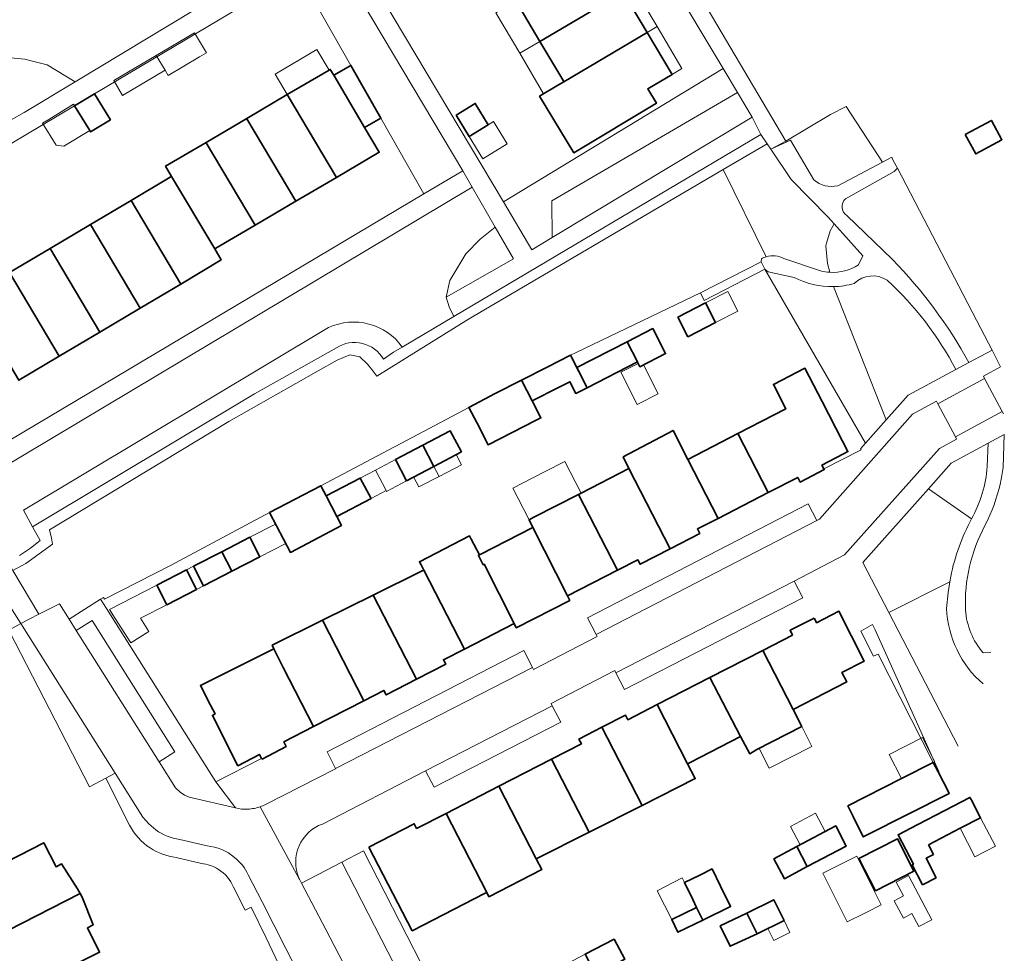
# Model space of a CAD drawing. Extents: x 147051 to 149075, y 463071 to 465537.
# Tile 123 of 229: x 148427 to 148532, y 464213 to 464312. Entities that reach past the tile are written whole.
import ezdxf

# ---------------------------------------------------------------- set-up
doc = ezdxf.new("R2010")
doc.units = 0
doc.header["$LTSCALE"] = 0.5
for name, color, linetype, lineweight in [('B-PV-GR-BEPLANTING_CULTUUR_BOSPLANTSOEN-GV', 252, 'CONTINUOUS', 18), ('B-PV-GR-BEPLANTING_CULTUUR_HEESTERS-GV', 252, 'CONTINUOUS', 18), ('B-PV-GR-GROENVOORZIENING-GV', 252, 'CONTINUOUS', 18), ('B-PV-OG-BEBOUWING-GV', 6, 'CONTINUOUS', 35), ('B-PV-OG-BEBOUWING_BASSIN-GV', 6, 'CONTINUOUS', 18), ('B-PV-OG-BEBOUWING_LUIFEL-GV', 6, 'CONTINUOUS', 18), ('B-PV-OG-TERREIN_BEGROEID-GV', 252, 'CONTINUOUS', 18), ('B-PV-OG-TERREIN_ERF-GV', 252, 'CONTINUOUS', 18), ('B-PV-VH-GESLOTENVERHARDING-GV', 252, 'CONTINUOUS', 18), ('B-PV-VH-GESLOTENVERHARDING_ASFALT-GV', 252, 'CONTINUOUS', 18), ('B-PV-VH-ONVERHARD_ZAND-GV', 252, 'CONTINUOUS', 18), ('B-PV-VH-OPENVERHARDING_BETONSTRAATSTEEN-GV', 252, 'CONTINUOUS', 18), ('B-PV-VH-OPENVERHARDING_SIERBESTRATING-GV', 252, 'CONTINUOUS', 18), ('B-PV-VH-OPENVERHARDING_STRAATBAKSTEEN-GV', 252, 'CONTINUOUS', 18), ('B-PV-VH-OPENVERHARDING_TEGEL-GV', 252, 'CONTINUOUS', 18)]:
    doc.layers.add(name, color=color, linetype=linetype, lineweight=lineweight)

msp = doc.modelspace()

# ---------------------------------------------------------------- linework, layer by layer
at = {"layer": 'B-PV-GR-BEPLANTING_CULTUUR_BOSPLANTSOEN-GV', "flags": 128}
msp.add_lwpolyline([(148506.707, 464287.313), (148502.121, 464296.556), (148475.085, 464280.681), (148465.355, 464274.637), (148464.829, 464275.336), (148464.37, 464275.882), (148463.569, 464276.693), (148462.498, 464276.893), (148461.145, 464276.316), (148459.127, 464275.176), (148449.636, 464269.817), (148430.61, 464258.313), (148430.835, 464257.415), (148430.934, 464256.77), (148428.106, 464254.736), (148426.733, 464253.991), (148429.475, 464249.337), (148431.69, 464250.466), (148432.715, 464248.811), (148436.04, 464250.93), (148436.358, 464251.132), (148436.469, 464250.934), (148443.462, 464254.51), (148453.97, 464260.134), (148459.413, 464262.99), (148475.13, 464271.304), (148477.92, 464272.78), (148480.72, 464274.202), (148483.519, 464275.623), (148485.919, 464276.841), (148486.52, 464277.146), (148499.711, 464283.465), (148506.159, 464286.77), (148506.193, 464287.1)], dxfattribs=at)
at = {"layer": 'B-PV-GR-BEPLANTING_CULTUUR_BOSPLANTSOEN-GV'}
msp.add_lwpolyline([(148506.193, 464287.1, -0.0530875), (148506.707, 464287.313)], format="xyb", dxfattribs=at)
at = {"layer": 'B-PV-GR-BEPLANTING_CULTUUR_HEESTERS-GV', "flags": 128}
for points in [[(148421.066, 464306.758), (148419.691, 464305.14), (148417.541, 464302.065), (148416.487, 464300.328), (148415.998, 464298.539), (148416.424, 464295.866), (148425.144, 464301.081), (148427.913, 464302.624), (148433.334, 464305.893), (148430.351, 464307.702), (148428.537, 464308.162), (148427.99, 464308.3), (148426.07, 464308.458)], [(148481.832, 464288.055), (148483.983, 464289.351), (148483.949, 464293.233), (148503.649, 464304.731), (148502.123, 464307.279), (148478.811, 464293.126)], [(148476.318, 464289.171), (148474.825, 464287.613), (148473.116, 464284.782), (148472.72, 464283.01), (148479.87, 464287.078), (148477.909, 464290.452)]]:
    msp.add_lwpolyline(points, close=True, dxfattribs=at)
for points in [[(148515.195, 464303.267), (148513.535, 464302.411)], [(148519.033, 464297.336), (148515.195, 464303.267)], [(148513.535, 464302.411), (148508.8, 464299.591)], [(148506.799, 464299.313), (148502.121, 464296.556)], [(148507.19, 464298.735), (148506.799, 464299.313)], [(148507.19, 464298.735), (148509.294, 464299.671)], [(148508.8, 464299.591), (148507.19, 464298.735)], [(148509.294, 464299.671), (148511.753, 464295.462)], [(148509.344, 464295.513), (148507.19, 464298.735)], [(148514.303, 464294.851), (148519.033, 464297.336)], [(148502.121, 464296.556), (148506.707, 464287.313)], [(148520.283, 464296.354), (148515.13, 464293.462)], [(148520.653, 464296.714), (148520.283, 464296.354)], [(148529.488, 464279.688), (148520.653, 464296.714)], [(148513.292, 464291.495), (148509.344, 464295.513)], [(148515.268, 464291.675), (148520.121, 464287.007)], [(148513.91, 464290.804), (148513.292, 464291.495)], [(148513.479, 464290.053), (148513.91, 464290.804)], [(148513.106, 464288.737), (148513.479, 464290.053)], [(148513.026, 464288.457), (148513.106, 464288.737)], [(148513.205, 464286.603), (148513.026, 464288.457)], [(148508.577, 464287.127), (148512.449, 464285.795)], [(148513.451, 464285.654), (148513.205, 464286.603)], [(148506.895, 464285.71), (148506.562, 464285.991)], [(148506.562, 464285.991), (148517.25, 464267.496)], [(148509.652, 464285.116), (148506.895, 464285.71)], [(148519.446, 464269.976), (148513.842, 464284.133)], [(148530.671, 464277.369), (148529.488, 464279.688)], [(148528.209, 464276.066), (148530.671, 464277.369)], [(148517.25, 464267.496), (148519.446, 464269.976)], [(148531.977, 464268.429), (148531.841, 464264.937)], [(148531.841, 464264.937), (148531.714, 464264.071)]]:
    msp.add_lwpolyline(points, dxfattribs=at)
at = {"layer": 'B-PV-GR-BEPLANTING_CULTUUR_HEESTERS-GV'}
for points in [[(148511.753, 464295.462, 0.2388305), (148514.303, 464294.851)], [(148515.13, 464293.462, 0.4969405), (148515.268, 464291.675)], [(148506.707, 464287.313, -0.1925235), (148508.577, 464287.127)], [(148520.121, 464287.007, -0.0674283), (148528.209, 464276.066)], [(148512.449, 464285.795, 0.0468217), (148513.451, 464285.654)], [(148513.842, 464284.133, -0.1266997), (148509.652, 464285.116)], [(148531.714, 464264.071, -0.0117806), (148531.565, 464263.303)]]:
    msp.add_lwpolyline(points, format="xyb", dxfattribs=at)
at = {"layer": 'B-PV-GR-GROENVOORZIENING-GV', "flags": 128}
msp.add_lwpolyline([(148516.733, 464247.534), (148518.087, 464244.877), (148518.568, 464245.122), (148524.442, 464233.601), (148524.944, 464232.615), (148525.017, 464232.654), (148518.252, 464247.69), (148517.996, 464248.239)], close=True, dxfattribs=at)
at = {"layer": 'B-PV-OG-BEBOUWING-GV', "flags": 128}
for points in [[(148491.516, 464315.416), (148488.958, 464319.712), (148480.106, 464314.476), (148482.663, 464310.179)], [(148494.075, 464311.12), (148491.516, 464315.416), (148482.663, 464310.179), (148485.203, 464305.909), (148485.219, 464305.882)], [(148485.219, 464305.882), (148484.664, 464305.553), (148482.648, 464304.368), (148486.273, 464298.357), (148495.04, 464303.6), (148494.127, 464305.126), (148496.721, 464306.675), (148494.075, 464311.12)], [(148460.795, 464306.574), (148464.062, 464301.036), (148465.793, 464302.037), (148462.613, 464307.625)], [(148461.084, 464295.73), (148465.619, 464298.396), (148464.062, 464301.036), (148460.795, 464306.574), (148460.426, 464307.201), (148460.298, 464307.125), (148455.861, 464304.518)], [(148434.882, 464300.7), (148434.969, 464300.556), (148437.08, 464301.843), (148435.392, 464304.613), (148433.267, 464303.347)], [(148455.861, 464304.518), (148451.55, 464301.984), (148451.56, 464301.968), (148456.773, 464293.197), (148461.084, 464295.73)], [(148473.787, 464302.357), (148475.172, 464300.09), (148477.2, 464301.329), (148475.815, 464303.596)], [(148451.56, 464301.968), (148451.55, 464301.984), (148447.24, 464299.451), (148447.262, 464299.414), (148452.462, 464290.663), (148456.773, 464293.197)], [(148527.815, 464300.277), (148528.937, 464298.232), (148531.72, 464299.736), (148530.607, 464301.786)], [(148442.929, 464296.917), (148443.566, 464295.845), (148448.152, 464288.13), (148448.27, 464288.2), (148452.462, 464290.663), (148447.262, 464299.414), (148447.24, 464299.451)], [(148448.843, 464286.967), (148448.152, 464288.13), (148443.566, 464295.845), (148443.417, 464295.756), (148439.268, 464293.29), (148444.545, 464284.412)], [(148439.268, 464293.29), (148434.97, 464290.736), (148440.246, 464281.858), (148444.545, 464284.412)], [(148434.97, 464290.736), (148430.672, 464288.181), (148435.948, 464279.303), (148440.246, 464281.858)], [(148430.672, 464288.181), (148426.374, 464285.627), (148431.65, 464276.749), (148435.948, 464279.303)], [(148426.374, 464285.627), (148422.075, 464283.072), (148427.352, 464274.194), (148431.65, 464276.749)], [(148498.386, 464278.805), (148501.33, 464280.323), (148500.266, 464282.399), (148497.322, 464280.881)], [(148493.297, 464275.616), (148496.021, 464277.017), (148494.653, 464279.678), (148491.928, 464278.277), (148493.026, 464276.143), (148493.045, 464276.106)], [(148491.928, 464278.277), (148486.594, 464275.533), (148487.692, 464273.399), (148493.026, 464276.143)], [(148481.861, 464272.021), (148484.633, 464273.429), (148485.868, 464274.041), (148486.484, 464272.8), (148487.692, 464273.399), (148485.919, 464276.841), (148483.519, 464275.623), (148480.72, 464274.202), (148481.848, 464272.015)], [(148514.923, 464266.375), (148515.38, 464266.61), (148514.813, 464267.71), (148512.644, 464271.924), (148510.817, 464275.471), (148507.464, 464273.744), (148508.796, 464271.158), (148503.693, 464268.529), (148506.922, 464262.26), (148510.056, 464263.87), (148510.308, 464263.38), (148512.864, 464264.698), (148512.812, 464264.8), (148512.613, 464265.188)], [(148476.006, 464269.633), (148477.167, 464267.347), (148482.296, 464269.95), (148482.785, 464270.198), (148481.861, 464272.021), (148481.848, 464272.015), (148480.72, 464274.202), (148477.92, 464272.78), (148475.13, 464271.304)], [(148474.338, 464266.583), (148473.165, 464268.819), (148470.259, 464267.294), (148471.415, 464265.05)], [(148492.115, 464264.813), (148496.498, 464256.304), (148499.644, 464257.925), (148499.402, 464258.397), (148501.587, 464259.52), (148498.362, 464265.782), (148496.816, 464268.856), (148491.518, 464266.056)], [(148498.362, 464265.782), (148501.587, 464259.52), (148506.922, 464262.26), (148503.693, 464268.529)], [(148468.506, 464263.524), (148471.415, 464265.05), (148470.259, 464267.294), (148467.334, 464265.759)], [(148486.783, 464262.065), (148490.923, 464254.026), (148493.064, 464255.131), (148493.306, 464254.659), (148496.498, 464256.304), (148492.115, 464264.813), (148487.059, 464262.207)], [(148464.746, 464261.634), (148463.608, 464263.804), (148459.983, 464261.903), (148461.122, 464259.733)], [(148461.629, 464258.766), (148461.122, 464259.733), (148459.983, 464261.903), (148459.413, 464262.99), (148453.97, 464260.134), (148456.187, 464255.91)], [(148482.038, 464259.646), (148481.521, 464259.383), (148481.932, 464258.567), (148485.602, 464251.282), (148490.923, 464254.026), (148486.783, 464262.065)], [(148476.259, 464255.644), (148476.151, 464255.589), (148476.658, 464254.599), (148476.767, 464254.659), (148479.931, 464248.367), (148480.168, 464247.904), (148485.839, 464250.818), (148485.602, 464251.282), (148481.932, 464258.567), (148476.329, 464255.681)], [(148448.896, 464255.984), (148449.963, 464253.908), (148452.951, 464255.446), (148451.886, 464257.523)], [(148470.062, 464254.578), (148470.345, 464254.028), (148474.66, 464245.649), (148479.931, 464248.367), (148476.767, 464254.659), (148476.658, 464254.599), (148476.151, 464255.589), (148476.259, 464255.644), (148475.394, 464257.322), (148475.216, 464257.667), (148469.884, 464254.923)], [(148445.906, 464254.445), (148446.974, 464252.37), (148449.963, 464253.908), (148448.896, 464255.984)], [(148441.996, 464252.432), (148443.064, 464250.357), (148446.214, 464251.978), (148445.145, 464254.053)], [(148470.165, 464253.939), (148464.968, 464251.366), (148469.569, 464242.433), (148472.679, 464244.03), (148472.437, 464244.503), (148474.66, 464245.649), (148470.345, 464254.028)], [(148463.992, 464240.164), (148466.121, 464241.259), (148466.363, 464240.786), (148469.569, 464242.433), (148464.968, 464251.366), (148459.594, 464248.706)], [(148454.247, 464246.059), (148454.445, 464245.662), (148455.436, 464243.675), (148458.657, 464237.42), (148463.992, 464240.164), (148459.594, 464248.706)], [(148511.793, 464248.945), (148509.227, 464247.639), (148509.484, 464247.129), (148506.335, 464245.508), (148509.563, 464239.233), (148515.253, 464242.163), (148514.739, 464243.17), (148517.109, 464244.378), (148514.417, 464249.655), (148512.047, 464248.446), (148511.85, 464248.833)], [(148448.189, 464238.754), (148447.904, 464238.609), (148450.613, 464233.26), (148452.919, 464234.447), (148453.131, 464234.039), (148453.173, 464233.958), (148455.734, 464235.286), (148455.477, 464235.784), (148458.657, 464237.42), (148455.436, 464243.675), (148454.445, 464245.662), (148446.638, 464241.768), (148447.704, 464239.696)], [(148506.335, 464245.508), (148500.732, 464242.625), (148503.961, 464236.349), (148504.952, 464234.538), (148505.715, 464234.973), (148510.468, 464237.408), (148509.563, 464239.233)], [(148498.632, 464233.604), (148503.961, 464236.349), (148500.732, 464242.625), (148495.131, 464239.743), (148498.361, 464233.464)], [(148493.541, 464229.042), (148499.172, 464231.888), (148498.361, 464233.464), (148495.131, 464239.743), (148492.012, 464238.138), (148491.755, 464238.638), (148489.265, 464237.352)], [(148493.541, 464229.042), (148489.265, 464237.352), (148486.823, 464236.091), (148487.08, 464235.592), (148483.922, 464233.968), (148487.918, 464226.2)], [(148482.295, 464223.358), (148487.918, 464226.2), (148483.922, 464233.968), (148478.319, 464231.087)], [(148517.362, 464225.878), (148526.112, 464230.324), (148526.037, 464230.471), (148524.944, 464232.615), (148524.442, 464233.601), (148521.071, 464231.888), (148515.379, 464228.996), (148515.946, 464227.85), (148517.01, 464225.699)], [(148482.295, 464223.358), (148478.319, 464231.087), (148472.708, 464228.202), (148477.029, 464219.805), (148477.267, 464219.342), (148482.877, 464222.231)], [(148523.925, 464224.868), (148527.283, 464226.613), (148529.452, 464227.741), (148528.455, 464229.658), (148528.334, 464229.891), (148525.68, 464228.511), (148522.809, 464227.019), (148520.704, 464225.925), (148522.329, 464222.798), (148522.198, 464222.731), (148523.3, 464220.612), (148524.743, 464221.362), (148523.668, 464223.432), (148524.457, 464223.843)], [(148464.53, 464224.62), (148469.115, 464215.733), (148476.87, 464219.723), (148477.029, 464219.805), (148472.708, 464228.202), (148469.585, 464226.596), (148469.328, 464227.095)], [(148511.064, 464222.543), (148515.199, 464224.733), (148514.074, 464226.858), (148509.963, 464224.682)], [(148416.515, 464221.513), (148418.074, 464218.315), (148418.099, 464218.263), (148418.875, 464218.5), (148419.766, 464214.581), (148420.928, 464214.678), (148421.59, 464213.424), (148433.871, 464219.704), (148433.592, 464220.19), (148431.894, 464222.826), (148431.311, 464222.525), (148430.007, 464225.073), (148424.665, 464222.333), (148423.288, 464225.018), (148420.6, 464223.643)], [(148509.963, 464224.682), (148507.51, 464223.383), (148508.636, 464221.257), (148511.064, 464222.543)], [(148518.29, 464219.98), (148522.379, 464222.069), (148520.625, 464225.502), (148516.537, 464223.413)], [(148500.969, 464222.294), (148499.639, 464221.647), (148498.021, 464220.859), (148498.902, 464219.049), (148499.314, 464218.202), (148499.968, 464216.859), (148502.916, 464218.294), (148501.85, 464220.484)], [(148419.829, 464212.514), (148421.882, 464208.755), (148422.854, 464209.295), (148423.541, 464207.955), (148425.248, 464204.623), (148431.906, 464208.049), (148430.55, 464210.759), (148435.923, 464213.455), (148434.633, 464216.041), (148435.237, 464216.358), (148434.097, 464219.31), (148433.871, 464219.704), (148421.59, 464213.424)], [(148508.599, 464216.815), (148507.507, 464219.019), (148504.64, 464217.599), (148505.732, 464215.395)], [(148499.968, 464216.859), (148499.314, 464218.202), (148496.676, 464216.918), (148497.33, 464215.575)], [(148501.809, 464216.258), (148502.87, 464214.091), (148505.732, 464215.395), (148504.64, 464217.599)], [(148490.554, 464214.856), (148487.496, 464213.253), (148488.604, 464211.098), (148491.679, 464212.71)]]:
    msp.add_lwpolyline(points, close=True, dxfattribs=at)
at = {"layer": 'B-PV-OG-BEBOUWING_BASSIN-GV', "flags": 128}
msp.add_lwpolyline([(148522.167, 464217.567), (148522.907, 464216.172), (148524.287, 464216.904), (148521.803, 464221.59), (148520.501, 464220.9), (148521.276, 464219.436), (148520.293, 464218.915), (148521.274, 464217.064)], close=True, dxfattribs=at)
at = {"layer": 'B-PV-OG-BEBOUWING_LUIFEL-GV', "flags": 128}
for points in [[(148491.516, 464315.416), (148494.075, 464311.12), (148495.122, 464311.741), (148492.582, 464316.048)], [(148480.527, 464308.915), (148482.663, 464310.179), (148480.106, 464314.476), (148477.98, 464313.218)], [(148496.721, 464306.675), (148497.751, 464307.283), (148495.122, 464311.741), (148494.075, 464311.12)], [(148441.95, 464308.693), (148442.88, 464307.121), (148443.214, 464306.555), (148446.546, 464308.525), (148447.267, 464308.951), (148446.003, 464311.089)], [(148482.663, 464310.179), (148480.527, 464308.915), (148483.068, 464304.621), (148485.219, 464305.882), (148485.203, 464305.909)], [(148438.355, 464304.445), (148442.88, 464307.121), (148441.95, 464308.693), (148437.425, 464306.017)], [(148455.861, 464304.518), (148460.298, 464307.125), (148458.999, 464309.319), (148454.556, 464306.688)], [(148433.267, 464303.347), (148433.173, 464303.502), (148430.535, 464301.893), (148429.882, 464301.495), (148431.312, 464299.151), (148432.126, 464299.056), (148434.882, 464300.7)], [(148477.2, 464301.329), (148475.172, 464300.09), (148476.623, 464297.715), (148479.213, 464299.297), (148477.762, 464301.672)], [(148501.33, 464280.323), (148503.698, 464281.544), (148502.731, 464283.419), (148502.629, 464283.617), (148500.266, 464282.399)], [(148493.684, 464275.815), (148493.297, 464275.616), (148493.116, 464275.968), (148491.271, 464275.034), (148492.996, 464271.629), (148495.231, 464272.761)], [(148466.342, 464262.472), (148466.383, 464262.394), (148468.506, 464263.524), (148467.334, 464265.759), (148465.204, 464264.642)], [(148471.415, 464265.05), (148471.968, 464263.976), (148474.341, 464265.208), (148473.779, 464266.29)], [(148486.783, 464262.065), (148487.059, 464262.207), (148485.321, 464265.579), (148485.046, 464265.437), (148481.84, 464263.786), (148479.803, 464262.739), (148481.522, 464259.382)], [(148464.746, 464261.634), (148466.342, 464262.472), (148465.204, 464264.642), (148463.608, 464263.804)], [(148469.264, 464263.922), (148469.815, 464262.859), (148471.968, 464263.976), (148471.415, 464265.05)], [(148451.886, 464257.523), (148452.951, 464255.446), (148455.69, 464256.856), (148454.605, 464258.923)], [(148445.145, 464254.053), (148446.214, 464251.978), (148446.974, 464252.37), (148445.906, 464254.445)], [(148443.064, 464250.357), (148441.996, 464252.432), (148436.972, 464249.846), (148437.578, 464248.9), (148439.238, 464246.31), (148441.167, 464247.507), (148440.286, 464248.927)], [(148507.016, 464232.988), (148511.544, 464235.307), (148510.468, 464237.408), (148505.94, 464235.088)], [(148519.766, 464234.457), (148521.071, 464231.888), (148524.442, 464233.601), (148524.596, 464233.679), (148523.291, 464236.248)], [(148509.266, 464226.817), (148510.301, 464224.861), (148512.961, 464226.269), (148511.926, 464228.225)], [(148527.283, 464226.613), (148528.859, 464223.582), (148531.028, 464224.709), (148529.452, 464227.741)], [(148515.301, 464216.68), (148517.171, 464217.612), (148517.372, 464217.713), (148518.913, 464218.482), (148516.337, 464223.643), (148512.726, 464221.84)], [(148497.775, 464221.341), (148495.113, 464219.984), (148496.676, 464216.918), (148499.314, 464218.202), (148498.902, 464219.049), (148498.021, 464220.859)], [(148507.492, 464214.697), (148509.223, 464215.554), (148508.599, 464216.815), (148506.868, 464215.958)]]:
    msp.add_lwpolyline(points, close=True, dxfattribs=at)
at = {"layer": 'B-PV-OG-TERREIN_BEGROEID-GV', "flags": 128}
for points in [[(148457.004, 464317.484), (148462.613, 464307.625), (148465.793, 464302.037), (148470.366, 464293.999), (148474.478, 464296.445), (148460.673, 464319.669)], [(148505.204, 464302.135), (148503.649, 464304.731), (148483.949, 464293.233), (148483.983, 464289.351)]]:
    msp.add_lwpolyline(points, close=True, dxfattribs=at)
for points in [[(148433.334, 464305.893), (148451.071, 464316.589)], [(148426.07, 464308.458), (148427.99, 464308.3)], [(148427.99, 464308.3), (148428.537, 464308.162)], [(148428.537, 464308.162), (148430.351, 464307.702)], [(148430.351, 464307.702), (148433.334, 464305.893)], [(148506.133, 464300.298), (148473.546, 464280.975)], [(148506.799, 464299.313), (148506.133, 464300.298)], [(148502.121, 464296.556), (148506.799, 464299.313)], [(148475.085, 464280.681), (148502.121, 464296.556)], [(148513.91, 464290.804), (148513.479, 464290.053)], [(148516.956, 464287.402), (148513.91, 464290.804)], [(148513.479, 464290.053), (148513.106, 464288.737)], [(148513.106, 464288.737), (148513.026, 464288.457)], [(148513.026, 464288.457), (148513.205, 464286.603)], [(148516.504, 464286.435), (148516.956, 464287.402)], [(148513.205, 464286.603), (148513.451, 464285.654)], [(148513.842, 464284.133), (148519.446, 464269.976)], [(148465.355, 464274.637), (148475.085, 464280.681)], [(148473.546, 464280.975), (148468.067, 464277.719)], [(148461.078, 464277.646), (148452.393, 464272.746)], [(148467.15, 464277.174), (148466.063, 464276.429)], [(148468.067, 464277.719), (148467.15, 464277.174)], [(148459.127, 464275.176), (148461.145, 464276.316)], [(148461.145, 464276.316), (148462.498, 464276.893)], [(148462.498, 464276.893), (148463.569, 464276.693)], [(148463.569, 464276.693), (148464.37, 464275.882)], [(148464.37, 464275.882), (148464.829, 464275.336)], [(148449.636, 464269.817), (148459.127, 464275.176)], [(148464.829, 464275.336), (148465.355, 464274.637)], [(148521.784, 464272.615), (148526.841, 464275.325)], [(148452.393, 464272.746), (148428.795, 464258.619)], [(148519.446, 464269.976), (148521.784, 464272.615)], [(148430.61, 464258.313), (148449.636, 464269.817)], [(148530.251, 464267.494), (148526.347, 464265.38)], [(148530.17, 464265.033), (148530.251, 464267.494)], [(148526.347, 464265.38), (148523.924, 464262.652)], [(148523.924, 464262.652), (148528.509, 464259.482)], [(148428.795, 464258.619), (148429.629, 464257.184)], [(148430.835, 464257.415), (148430.61, 464258.313)], [(148429.629, 464257.184), (148428.607, 464256.37)], [(148430.934, 464256.77), (148430.835, 464257.415)], [(148428.607, 464256.37), (148427.422, 464255.586)], [(148428.106, 464254.736), (148430.934, 464256.77)], [(148426.733, 464253.991), (148428.106, 464254.736)], [(148529.719, 464245.235), (148530.541, 464245.289)]]:
    msp.add_lwpolyline(points, dxfattribs=at)
at = {"layer": 'B-PV-OG-TERREIN_BEGROEID-GV'}
for points in [[(148513.451, 464285.654, 0.1496961), (148516.504, 464286.435)], [(148516.052, 464284.471, -0.0651568), (148513.842, 464284.133)], [(148519.543, 464284.819, 0.3529128), (148516.052, 464284.471)], [(148526.841, 464275.325, 0.0853861), (148519.543, 464284.819)], [(148466.063, 464276.429, 0.4250606), (148461.078, 464277.646)], [(148528.509, 464259.482, 0.1050534), (148530.17, 464265.033)], [(148531.565, 464263.303, -0.0673702), (148529.921, 464258.765)], [(148529.921, 464258.765, 0.1344936), (148527.856, 464249.805)], [(148527.856, 464249.805, 0.1586776), (148529.719, 464245.235)]]:
    msp.add_lwpolyline(points, format="xyb", dxfattribs=at)
at = {"layer": 'B-PV-OG-TERREIN_ERF-GV', "flags": 128}
for points in [[(148445.777, 464361.159), (148443.772, 464351.932), (148478.811, 464293.126), (148502.123, 464307.279), (148463.58, 464371.628), (148462.857, 464372.834), (148446.147, 464362.861)], [(148475.815, 464303.596), (148477.2, 464301.329), (148475.172, 464300.09), (148473.787, 464302.357)], [(148436.358, 464251.132), (148436.04, 464250.93), (148436.659, 464249.952), (148448.288, 464231.562), (148453.131, 464234.039), (148452.919, 464234.447), (148450.613, 464233.26), (148447.904, 464238.609), (148448.189, 464238.754), (148447.704, 464239.696), (148446.638, 464241.768), (148454.445, 464245.662), (148454.247, 464246.059), (148459.594, 464248.706), (148464.968, 464251.366), (148470.165, 464253.939), (148470.345, 464254.028), (148470.062, 464254.578), (148469.884, 464254.923), (148475.216, 464257.667), (148475.394, 464257.322), (148476.259, 464255.644), (148476.329, 464255.681), (148481.932, 464258.567), (148481.521, 464259.383), (148482.038, 464259.646), (148486.783, 464262.065), (148487.059, 464262.207), (148492.115, 464264.813), (148491.518, 464266.056), (148496.816, 464268.856), (148498.362, 464265.782), (148503.693, 464268.529), (148508.796, 464271.158), (148507.464, 464273.744), (148510.817, 464275.471), (148512.644, 464271.924), (148514.813, 464267.71), (148515.38, 464266.61), (148514.923, 464266.375), (148512.613, 464265.188), (148512.812, 464264.8), (148516.771, 464266.819), (148516.726, 464266.905), (148517.25, 464267.496), (148506.562, 464285.991), (148500.123, 464282.651), (148499.711, 464283.465), (148486.52, 464277.146), (148485.919, 464276.841), (148487.692, 464273.399), (148486.484, 464272.8), (148485.868, 464274.041), (148484.633, 464273.429), (148481.861, 464272.021), (148482.785, 464270.198), (148482.296, 464269.95), (148477.167, 464267.347), (148476.006, 464269.633), (148475.13, 464271.304), (148459.413, 464262.99), (148459.983, 464261.903), (148463.608, 464263.804), (148464.746, 464261.634), (148461.122, 464259.733), (148461.629, 464258.766), (148456.187, 464255.91), (148453.97, 464260.134), (148443.462, 464254.51), (148436.469, 464250.934)], [(148498.386, 464278.805), (148497.322, 464280.881), (148500.266, 464282.399), (148501.33, 464280.323)], [(148487.692, 464273.399), (148486.594, 464275.533), (148491.928, 464278.277), (148494.653, 464279.678), (148496.021, 464277.017), (148493.297, 464275.616), (148493.045, 464276.106), (148493.026, 464276.143)], [(148468.506, 464263.524), (148467.334, 464265.759), (148470.259, 464267.294), (148473.165, 464268.819), (148474.338, 464266.583), (148471.415, 464265.05)], [(148446.974, 464252.37), (148445.906, 464254.445), (148448.896, 464255.984), (148451.886, 464257.523), (148452.951, 464255.446), (148449.963, 464253.908)], [(148443.064, 464250.357), (148441.996, 464252.432), (148445.145, 464254.053), (148446.214, 464251.978)], [(148511.064, 464222.543), (148508.636, 464221.257), (148507.51, 464223.383), (148509.963, 464224.682), (148514.074, 464226.858), (148515.199, 464224.733)], [(148518.29, 464219.98), (148516.537, 464223.413), (148520.625, 464225.502), (148522.379, 464222.069)], [(148499.968, 464216.859), (148497.33, 464215.575), (148496.676, 464216.918), (148499.314, 464218.202), (148498.902, 464219.049), (148498.021, 464220.859), (148499.639, 464221.647), (148500.969, 464222.294), (148501.85, 464220.484), (148502.916, 464218.294)], [(148522.167, 464217.567), (148521.274, 464217.064), (148520.293, 464218.915), (148521.276, 464219.436), (148520.501, 464220.9), (148521.803, 464221.59), (148524.287, 464216.904), (148522.907, 464216.172)], [(148505.732, 464215.395), (148502.87, 464214.091), (148501.809, 464216.258), (148504.64, 464217.599), (148507.507, 464219.019), (148508.599, 464216.815)], [(148483.354, 464208.346), (148480.416, 464206.806), (148478.472, 464210.514), (148481.41, 464212.054), (148482.229, 464210.492), (148487.496, 464213.253), (148490.554, 464214.856), (148491.679, 464212.71), (148488.604, 464211.098)]]:
    msp.add_lwpolyline(points, close=True, dxfattribs=at)
for points in [[(148426.374, 464285.627), (148430.672, 464288.181), (148434.97, 464290.736), (148439.268, 464293.29), (148443.417, 464295.756), (148443.566, 464295.845), (148442.929, 464296.917), (148447.24, 464299.451), (148451.55, 464301.984), (148455.861, 464304.518), (148460.298, 464307.125), (148460.426, 464307.201), (148460.795, 464306.574), (148462.613, 464307.625), (148457.004, 464317.484), (148435.392, 464304.613), (148437.08, 464301.843), (148434.969, 464300.556), (148434.882, 464300.7), (148433.267, 464303.347), (148408.089, 464288.352)], [(148491.516, 464315.416), (148494.075, 464311.12), (148496.721, 464306.675), (148494.127, 464305.126), (148495.04, 464303.6), (148486.273, 464298.357), (148482.648, 464304.368), (148484.664, 464305.553), (148485.219, 464305.882), (148485.203, 464305.909), (148482.663, 464310.179), (148480.106, 464314.476)], [(148424.892, 464266.944), (148470.366, 464293.999), (148465.793, 464302.037), (148464.062, 464301.036), (148465.619, 464298.396), (148461.084, 464295.73), (148456.773, 464293.197), (148452.462, 464290.663), (148448.27, 464288.2), (148448.152, 464288.13), (148448.843, 464286.967), (148444.545, 464284.412), (148440.246, 464281.858), (148435.948, 464279.303), (148431.65, 464276.749), (148427.352, 464274.194)], [(148439.109, 464226.936), (148436.609, 464231.929), (148434.863, 464231.017), (148426.379, 464247.494), (148416.725, 464243.916), (148410.708, 464240.667), (148396.493, 464232.816), (148394.796, 464236.023), (148370.917, 464223.217), (148375.002, 464215.053)], [(148424.665, 464222.333), (148430.007, 464225.073), (148431.311, 464222.525), (148431.894, 464222.826), (148433.592, 464220.19), (148433.871, 464219.704), (148434.097, 464219.31), (148435.237, 464216.358), (148434.633, 464216.041), (148435.923, 464213.455), (148430.55, 464210.759)], [(148446.736, 464222.878), (148444.049, 464223.513)], [(148384.034, 464209.86), (148408.235, 464162.261), (148420.128, 464139.013), (148440.768, 464149.665), (148478.031, 464168.61), (148457.921, 464207.285), (148457.412, 464206.994), (148453.623, 464214.973), (148452.022, 464218.231), (148451.387, 464217.924), (148450.156, 464220.379)]]:
    msp.add_lwpolyline(points, dxfattribs=at)
at = {"layer": 'B-PV-OG-TERREIN_ERF-GV'}
for points in [[(148441.299, 464224.526, -0.1269572), (148439.109, 464226.936)], [(148444.049, 464223.513, -0.1145414), (148441.299, 464224.526)], [(148448.55, 464222.247, 0.1164208), (148446.736, 464222.878)], [(148450.156, 464220.379, 0.1497003), (148448.55, 464222.247)]]:
    msp.add_lwpolyline(points, format="xyb", dxfattribs=at)
at = {"layer": 'B-PV-VH-GESLOTENVERHARDING-GV', "flags": 128}
for points in [[(148523.924, 464262.652), (148516.972, 464254.824)], [(148528.509, 464259.482), (148523.924, 464262.652)], [(148516.972, 464254.824), (148519.719, 464249.53)], [(148526.187, 464252.776), (148526.284, 464253.358)], [(148519.719, 464249.53), (148526.187, 464252.776)]]:
    msp.add_lwpolyline(points, dxfattribs=at)
at = {"layer": 'B-PV-VH-GESLOTENVERHARDING-GV'}
msp.add_lwpolyline([(148526.284, 464253.358, -0.0726817), (148528.509, 464259.482)], format="xyb", dxfattribs=at)
at = {"layer": 'B-PV-VH-GESLOTENVERHARDING_ASFALT-GV', "flags": 128}
for points in [[(148511.753, 464295.462), (148509.294, 464299.671), (148507.19, 464298.735), (148509.344, 464295.513), (148513.292, 464291.495), (148513.91, 464290.804), (148516.956, 464287.402), (148516.504, 464286.435)], [(148515.13, 464293.462), (148520.283, 464296.354), (148520.653, 464296.714), (148520.188, 464297.524), (148520.039, 464297.864), (148519.033, 464297.336), (148514.303, 464294.851)], [(148520.121, 464287.007), (148515.268, 464291.675)], [(148506.193, 464287.1), (148506.159, 464286.77)], [(148506.159, 464286.77), (148506.562, 464285.991), (148506.895, 464285.71), (148509.652, 464285.116)], [(148512.449, 464285.795), (148508.577, 464287.127)], [(148526.841, 464275.325), (148528.209, 464276.066)], [(148531.714, 464264.071), (148531.841, 464264.937), (148531.977, 464268.429), (148530.251, 464267.494), (148530.17, 464265.033)], [(148526.284, 464253.358), (148526.187, 464252.776), (148526.003, 464251.669), (148525.85, 464249.964)]]:
    msp.add_lwpolyline(points, dxfattribs=at)
at = {"layer": 'B-PV-VH-GESLOTENVERHARDING_ASFALT-GV'}
for points in [[(148514.303, 464294.851, -0.2388305), (148511.753, 464295.462)], [(148515.268, 464291.675, -0.4969405), (148515.13, 464293.462)], [(148508.577, 464287.127, 0.1925235), (148506.707, 464287.313)], [(148506.707, 464287.313, 0.0530875), (148506.193, 464287.1)], [(148516.504, 464286.435, -0.1496961), (148513.451, 464285.654)], [(148528.209, 464276.066, 0.0674283), (148520.121, 464287.007)], [(148513.451, 464285.654, -0.0468217), (148512.449, 464285.795)], [(148509.652, 464285.116, 0.1266997), (148513.842, 464284.133)], [(148513.842, 464284.133, 0.0651568), (148516.052, 464284.471)], [(148516.052, 464284.471, -0.3529128), (148519.543, 464284.819)], [(148519.543, 464284.819, -0.0853861), (148526.841, 464275.325)], [(148530.17, 464265.033, -0.1050534), (148528.509, 464259.482)], [(148531.565, 464263.303, 0.0117806), (148531.714, 464264.071)], [(148529.921, 464258.765, 0.0673702), (148531.565, 464263.303)], [(148528.509, 464259.482, 0.0726817), (148526.284, 464253.358)], [(148527.856, 464249.805, -0.1344936), (148529.921, 464258.765)], [(148525.85, 464249.964, 0.2060336), (148529.72, 464241.937)], [(148529.719, 464245.235, -0.1586776), (148527.856, 464249.805)]]:
    msp.add_lwpolyline(points, format="xyb", dxfattribs=at)
at = {"layer": 'B-PV-VH-GESLOTENVERHARDING_ASFALT-GV', "flags": 128}
msp.add_lwpolyline([(148506.159, 464286.77), (148499.711, 464283.465), (148500.123, 464282.651), (148506.562, 464285.991)], close=True, dxfattribs=at)
at = {"layer": 'B-PV-VH-ONVERHARD_ZAND-GV', "flags": 128}
for points in [[(148526.187, 464252.776), (148519.719, 464249.53)], [(148526.003, 464251.669), (148526.187, 464252.776)], [(148525.85, 464249.964), (148526.003, 464251.669)], [(148519.719, 464249.53), (148527.082, 464235.338)]]:
    msp.add_lwpolyline(points, dxfattribs=at)
at = {"layer": 'B-PV-VH-ONVERHARD_ZAND-GV'}
msp.add_lwpolyline([(148529.72, 464241.937, -0.2060336), (148525.85, 464249.964)], format="xyb", dxfattribs=at)
at = {"layer": 'B-PV-VH-OPENVERHARDING_BETONSTRAATSTEEN-GV', "flags": 128}
for points in [[(148475.483, 464294.683), (148425.367, 464264.762)], [(148477.909, 464290.452), (148475.483, 464294.683)], [(148476.318, 464289.171), (148477.909, 464290.452)], [(148474.825, 464287.613), (148476.318, 464289.171)], [(148473.116, 464284.782), (148474.825, 464287.613)], [(148472.72, 464283.01), (148473.116, 464284.782)], [(148473.058, 464281.981), (148472.72, 464283.01)], [(148473.546, 464280.975), (148473.058, 464281.981)], [(148468.067, 464277.719), (148473.546, 464280.975)], [(148427.866, 464260.406), (148460.228, 464279.782)], [(148428.795, 464258.619), (148427.866, 464260.406)], [(148429.629, 464257.184), (148428.795, 464258.619)], [(148428.607, 464256.37), (148429.629, 464257.184)], [(148427.422, 464255.586), (148428.607, 464256.37)]]:
    msp.add_lwpolyline(points, dxfattribs=at)
at = {"layer": 'B-PV-VH-OPENVERHARDING_BETONSTRAATSTEEN-GV'}
msp.add_lwpolyline([(148460.228, 464279.782, -0.3601246), (148468.067, 464277.719)], format="xyb", dxfattribs=at)
at = {"layer": 'B-PV-VH-OPENVERHARDING_BETONSTRAATSTEEN-GV', "flags": 128}
for points in [[(148511.171, 464261.052), (148487.717, 464248.964), (148488.64, 464247.207), (148512.075, 464259.281)], [(148491.655, 464241.356), (148510.577, 464251.097), (148509.665, 464252.867), (148490.723, 464243.128)], [(148433.454, 464247.618), (148442.245, 464233.654), (148443.928, 464234.727), (148435.142, 464248.671)], [(148481.875, 464243.704), (148480.966, 464245.489), (148460.078, 464234.751), (148460.964, 464232.976)], [(148483.994, 464239.619), (148470.542, 464232.724), (148471.434, 464230.964), (148484.892, 464237.871)], [(148459.934, 464215.853), (148463.72, 464208.591), (148467.913, 464210.8), (148461.656, 464223.031), (148457.353, 464220.804)]]:
    msp.add_lwpolyline(points, close=True, dxfattribs=at)
at = {"layer": 'B-PV-VH-OPENVERHARDING_SIERBESTRATING-GV', "flags": 128}
for points in [[(148530.671, 464277.369), (148528.209, 464276.066)], [(148531.589, 464275.606), (148530.671, 464277.369)], [(148528.209, 464276.066), (148526.841, 464275.325)], [(148526.841, 464275.325), (148521.784, 464272.615)], [(148529.757, 464274.616), (148531.589, 464275.606)], [(148524.927, 464271.704), (148529.872, 464274.375)], [(148529.872, 464274.375), (148529.757, 464274.616)], [(148521.784, 464272.615), (148519.446, 464269.976)], [(148522.246, 464270.575), (148524.787, 464271.954)], [(148524.787, 464271.954), (148524.927, 464271.704)], [(148512.356, 464259.426), (148522.246, 464270.575)], [(148519.446, 464269.976), (148517.25, 464267.496)], [(148516.771, 464266.819), (148512.812, 464264.8)], [(148517.25, 464267.496), (148516.726, 464266.905)], [(148516.726, 464266.905), (148516.771, 464266.819)], [(148512.864, 464264.698), (148510.308, 464263.38)], [(148512.812, 464264.8), (148512.864, 464264.698)], [(148510.056, 464263.87), (148506.922, 464262.26)], [(148510.308, 464263.38), (148510.056, 464263.87)], [(148506.922, 464262.26), (148501.587, 464259.52)], [(148487.717, 464248.964), (148511.171, 464261.052)], [(148511.171, 464261.052), (148512.075, 464259.281)], [(148501.587, 464259.52), (148499.402, 464258.397)], [(148512.075, 464259.281), (148512.356, 464259.426)], [(148499.402, 464258.397), (148499.644, 464257.925)], [(148499.644, 464257.925), (148496.498, 464256.304)], [(148496.498, 464256.304), (148493.306, 464254.659)], [(148493.064, 464255.131), (148490.923, 464254.026)], [(148493.306, 464254.659), (148493.064, 464255.131)], [(148490.923, 464254.026), (148485.602, 464251.282)], [(148485.839, 464250.818), (148480.168, 464247.904)], [(148485.602, 464251.282), (148485.839, 464250.818)], [(148488.64, 464247.207), (148487.717, 464248.964)], [(148479.931, 464248.367), (148474.66, 464245.649)], [(148480.168, 464247.904), (148479.931, 464248.367)], [(148481.986, 464243.488), (148488.758, 464246.965)], [(148488.758, 464246.965), (148488.64, 464247.207)], [(148474.66, 464245.649), (148472.437, 464244.503)], [(148460.078, 464234.751), (148480.966, 464245.489)], [(148480.966, 464245.489), (148481.875, 464243.704)], [(148472.679, 464244.03), (148469.569, 464242.433)], [(148472.437, 464244.503), (148472.679, 464244.03)], [(148481.875, 464243.704), (148481.986, 464243.488)], [(148469.569, 464242.433), (148466.363, 464240.786)], [(148466.121, 464241.259), (148463.992, 464240.164)], [(148466.363, 464240.786), (148466.121, 464241.259)], [(148463.992, 464240.164), (148458.657, 464237.42)], [(148458.657, 464237.42), (148455.477, 464235.784)], [(148455.734, 464235.286), (148453.173, 464233.958)], [(148455.477, 464235.784), (148455.734, 464235.286)], [(148460.964, 464232.976), (148460.078, 464234.751)], [(148453.131, 464234.039), (148448.288, 464231.562)], [(148453.173, 464233.958), (148453.131, 464234.039)], [(148441.898, 464226.445), (148441.15, 464227.071), (148440.513, 464227.811), (148437.581, 464232.461), (148436.609, 464231.929), (148439.109, 464226.936)], [(148453.542, 464229.135), (148460.991, 464232.916)], [(148460.991, 464232.916), (148460.964, 464232.976)], [(148448.288, 464231.562), (148450.344, 464228.771)], [(148450.344, 464228.771), (148451.002, 464228.662)], [(148451.002, 464228.662), (148451.669, 464228.647)], [(148447.35, 464224.756), (148444.432, 464225.427)], [(148444.049, 464223.513), (148446.736, 464222.878)], [(148450.156, 464220.379), (148451.387, 464217.924), (148452.022, 464218.231), (148453.623, 464214.973), (148457.412, 464206.994), (148457.921, 464207.285), (148478.031, 464168.61), (148478.68, 464168.94), (148478.938, 464169.071), (148478.757, 464169.41), (148478.319, 464170.249), (148460.709, 464204.023), (148453.188, 464218.795), (148451.716, 464221.687)]]:
    msp.add_lwpolyline(points, dxfattribs=at)
for points in [[(148436.609, 464231.929), (148437.581, 464232.461), (148427.557, 464248.36), (148426.297, 464247.653), (148426.379, 464247.494), (148434.863, 464231.017)], [(148467.913, 464210.8), (148469.228, 464208.23), (148471.911, 464202.986), (148467.773, 464200.816), (148468.843, 464198.763), (148470.422, 464199.57), (148482.673, 464175.587), (148481.303, 464174.861), (148482.595, 464172.384), (148483.017, 464171.574), (148483.18, 464171.254), (148486.548, 464173.076), (148479.456, 464186.945), (148472.363, 464200.814), (148472.842, 464201.067), (148474.88, 464202.115), (148475.157, 464202.287), (148475.074, 464202.45), (148474.662, 464203.254), (148463.935, 464224.23), (148461.656, 464223.031)]]:
    msp.add_lwpolyline(points, close=True, dxfattribs=at)
at = {"layer": 'B-PV-VH-OPENVERHARDING_SIERBESTRATING-GV'}
for points in [[(148451.669, 464228.647, 0.0723022), (148452.995, 464228.905)], [(148452.995, 464228.905, 0.0325354), (148453.542, 464229.135)], [(148439.109, 464226.936, 0.1269572), (148441.299, 464224.526)], [(148459.588, 464227.07, 0.4276005), (148457.088, 464221.331)], [(148444.432, 464225.427, -0.1166866), (148441.898, 464226.445)], [(148450.257, 464223.53, 0.1452932), (148447.35, 464224.756)], [(148441.299, 464224.526, 0.1145414), (148444.049, 464223.513)], [(148446.736, 464222.878, -0.1164208), (148448.55, 464222.247)], [(148451.716, 464221.687, 0.1071672), (148450.257, 464223.53)], [(148448.55, 464222.247, -0.1497003), (148450.156, 464220.379)], [(148457.088, 464221.331, 0.032602), (148457.353, 464220.804)]]:
    msp.add_lwpolyline(points, format="xyb", dxfattribs=at)
at = {"layer": 'B-PV-VH-OPENVERHARDING_STRAATBAKSTEEN-GV', "flags": 128}
for points in [[(148531.589, 464275.606), (148529.757, 464274.616)], [(148529.757, 464274.616), (148529.872, 464274.375)], [(148529.872, 464274.375), (148531.76, 464270.877)], [(148524.787, 464271.954), (148522.246, 464270.575)], [(148524.927, 464271.704), (148524.787, 464271.954)], [(148526.789, 464268.192), (148524.927, 464271.704)], [(148531.76, 464270.877), (148531.874, 464270.642)], [(148522.246, 464270.575), (148512.356, 464259.426)], [(148525.089, 464266.96), (148526.912, 464267.943)], [(148526.912, 464267.943), (148526.789, 464268.192)], [(148515.021, 464255.641), (148525.089, 464266.96)], [(148512.075, 464259.281), (148488.64, 464247.207)], [(148512.356, 464259.426), (148512.075, 464259.281)], [(148509.665, 464252.867), (148515.021, 464255.641)], [(148490.723, 464243.128), (148509.665, 464252.867)], [(148451.669, 464228.647), (148451.002, 464228.662), (148450.344, 464228.771), (148445.441, 464229.919), (148444.936, 464230.148), (148444.476, 464230.458), (148444.007, 464230.913), (148442.245, 464233.654), (148433.454, 464247.618), (148432.715, 464248.811), (148431.69, 464250.466), (148429.475, 464249.337), (148427.557, 464248.36), (148437.581, 464232.461), (148440.513, 464227.811), (148441.15, 464227.071), (148441.898, 464226.445)], [(148488.758, 464246.965), (148481.986, 464243.488)], [(148488.64, 464247.207), (148488.758, 464246.965)], [(148481.875, 464243.704), (148460.964, 464232.976)], [(148481.986, 464243.488), (148481.875, 464243.704)], [(148483.854, 464239.857), (148490.618, 464243.361)], [(148490.618, 464243.361), (148490.723, 464243.128)], [(148470.542, 464232.724), (148483.994, 464239.619)], [(148483.994, 464239.619), (148483.854, 464239.857)], [(148460.991, 464232.916), (148453.542, 464229.135)], [(148459.588, 464227.07), (148470.542, 464232.724)], [(148460.964, 464232.976), (148460.991, 464232.916)], [(148457.088, 464221.331), (148452.995, 464228.905)], [(148452.995, 464228.905), (148457.088, 464221.331)], [(148444.432, 464225.427), (148447.35, 464224.756)], [(148451.716, 464221.687), (148453.188, 464218.795), (148460.709, 464204.023), (148478.319, 464170.249), (148482.216, 464172.195), (148482.595, 464172.384), (148481.303, 464174.861), (148473.827, 464189.202), (148468.843, 464198.763), (148467.773, 464200.816), (148466.87, 464202.547), (148465.037, 464206.064), (148464.058, 464207.942), (148463.72, 464208.591), (148459.934, 464215.853), (148457.353, 464220.804)]]:
    msp.add_lwpolyline(points, dxfattribs=at)
msp.add_lwpolyline([(148526.789, 464268.192), (148531.76, 464270.877), (148529.872, 464274.375), (148524.927, 464271.704)], close=True, dxfattribs=at)
at = {"layer": 'B-PV-VH-OPENVERHARDING_STRAATBAKSTEEN-GV'}
for points in [[(148452.995, 464228.905, -0.0723022), (148451.669, 464228.647)], [(148453.542, 464229.135, -0.0325354), (148452.995, 464228.905)], [(148457.088, 464221.331, -0.4276005), (148459.588, 464227.07)], [(148441.898, 464226.445, 0.1166866), (148444.432, 464225.427)], [(148447.35, 464224.756, -0.1452932), (148450.257, 464223.53)], [(148450.257, 464223.53, -0.1071672), (148451.716, 464221.687)], [(148457.353, 464220.804, -0.032602), (148457.088, 464221.331)]]:
    msp.add_lwpolyline(points, format="xyb", dxfattribs=at)
at = {"layer": 'B-PV-VH-OPENVERHARDING_TEGEL-GV', "flags": 128}
for points in [[(148462.768, 464372.983), (148462.857, 464372.834), (148463.58, 464371.628), (148502.123, 464307.279), (148503.649, 464304.731), (148505.204, 464302.135), (148506.133, 464300.298), (148506.799, 464299.313), (148507.19, 464298.735), (148508.8, 464299.591), (148461.292, 464379.912), (148459.293, 464378.786)], [(148429.475, 464249.337), (148426.733, 464253.991), (148426.192, 464254.909), (148424.102, 464253.759), (148425.03, 464252.308), (148427.557, 464248.36)], [(148427.557, 464248.36), (148425.03, 464252.308), (148424.102, 464253.759), (148422.912, 464253.104), (148426.258, 464247.868), (148426.207, 464247.829), (148426.297, 464247.653)], [(148442.245, 464233.654), (148444.007, 464230.913), (148444.476, 464230.458), (148444.936, 464230.148), (148445.441, 464229.919), (148450.344, 464228.771), (148448.288, 464231.562), (148436.659, 464249.952), (148436.04, 464250.93), (148432.715, 464248.811), (148433.454, 464247.618), (148435.142, 464248.671), (148443.928, 464234.727)]]:
    msp.add_lwpolyline(points, close=True, dxfattribs=at)
for points in [[(148408.089, 464288.352), (148433.267, 464303.347), (148435.392, 464304.613), (148457.004, 464317.484), (148460.673, 464319.669), (148474.478, 464296.445), (148475.483, 464294.683), (148477.909, 464290.452), (148479.87, 464287.078), (148472.72, 464283.01), (148473.058, 464281.981), (148473.546, 464280.975), (148506.133, 464300.298), (148505.204, 464302.135), (148483.983, 464289.351), (148481.832, 464288.055), (148478.811, 464293.126), (148443.772, 464351.932), (148445.777, 464361.159), (148446.147, 464362.861), (148446.194, 464363.078), (148446.786, 464365.803), (148446.816, 464366.178), (148444.767, 464369.839)], [(148425.144, 464339.822), (148427.475, 464341.214), (148442.439, 464350.177), (148446.9, 464342.656), (148448.284, 464340.306), (148456.326, 464326.749), (148459.419, 464321.534), (148451.071, 464316.589), (148433.334, 464305.893), (148427.913, 464302.624), (148425.144, 464301.081)], [(148425.367, 464264.762), (148475.483, 464294.683), (148474.478, 464296.445), (148470.366, 464293.999), (148424.892, 464266.944)], [(148460.228, 464279.782), (148427.866, 464260.406)], [(148452.393, 464272.746), (148461.078, 464277.646)], [(148466.063, 464276.429), (148467.15, 464277.174)], [(148467.15, 464277.174), (148468.067, 464277.719)], [(148428.795, 464258.619), (148452.393, 464272.746)], [(148427.866, 464260.406), (148428.795, 464258.619)]]:
    msp.add_lwpolyline(points, dxfattribs=at)
at = {"layer": 'B-PV-VH-OPENVERHARDING_TEGEL-GV'}
for points in [[(148468.067, 464277.719, 0.3601246), (148460.228, 464279.782)], [(148461.078, 464277.646, -0.4250606), (148466.063, 464276.429)]]:
    msp.add_lwpolyline(points, format="xyb", dxfattribs=at)

doc.saveas('drawing.dxf')
